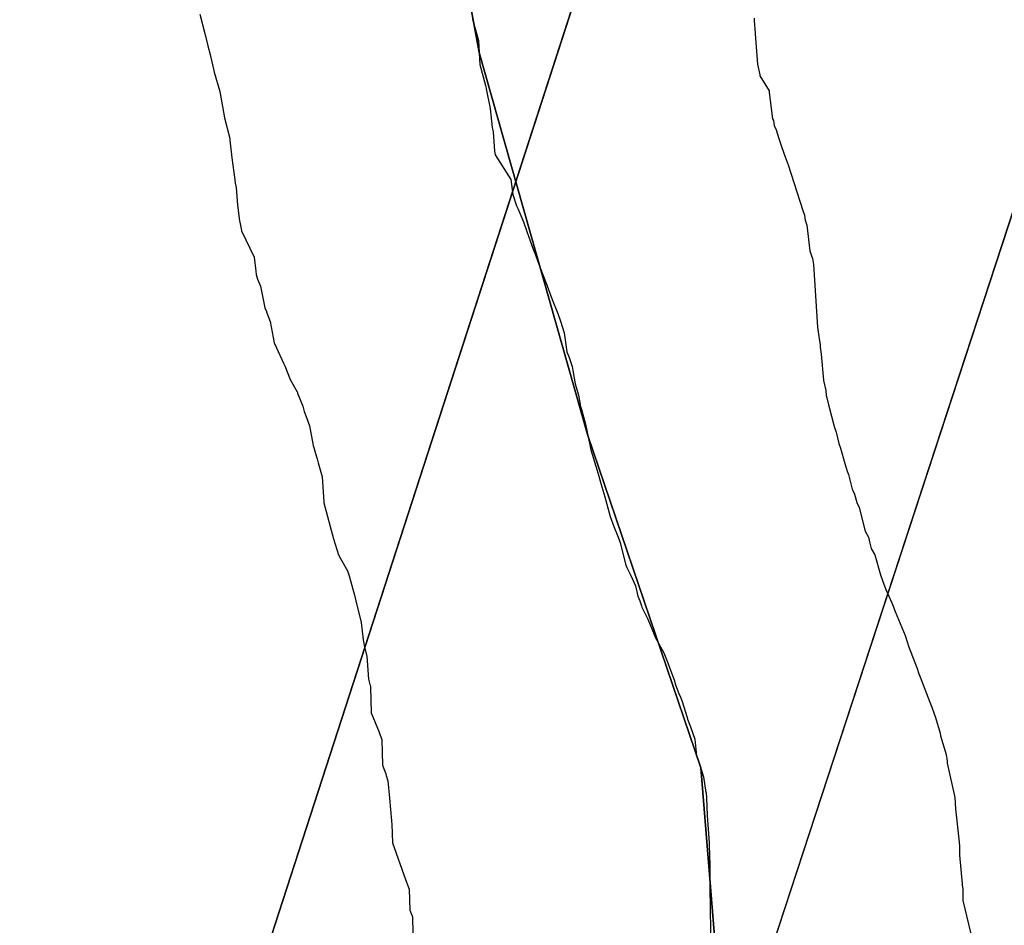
# Model space of a CAD drawing. Extents: x 158343 to 162498, y 431347 to 434500.
# Tile 104 of 248: x 159516 to 159538, y 433918 to 433937. Entities that reach past the tile are written whole.
import ezdxf

# ---------------------------------------------------------------- set-up
doc = ezdxf.new("R2010")
doc.units = 0
doc.header["$LTSCALE"] = 10
doc.header["$MEASUREMENT"] = 0
for name, color, linetype in [('000_arcering', 8, 'CONTINUOUS'), ('bestaand 010m', 8, 'CONTINUOUS'), ('bestaand 011m', 8, 'CONTINUOUS'), ('bestaand 012m', 8, 'CONTINUOUS'), ('def. con-hoogtelijn (index)', 8, 'CONTINUOUS'), ('nieuw011m', 8, 'CONTINUOUS'), ('nieuw012m', 8, 'CONTINUOUS')]:
    doc.layers.add(name, color=color, linetype=linetype)

# ---------------------------------------------------------------- blocks, each defined once
blk = doc.blocks.new('bestaande hoogtelijnen')
at = {"layer": 'def. con-hoogtelijn (index)'}
for p, q in [((-147.58, -128.873), (-147.47, -129.294)), ((-147.58, -128.873), (-147.47, -129.294)), ((-141.624, -128.976), (-141.491, -129.442)), ((-141.624, -128.976), (-141.491, -129.442)), ((-141.624, -128.976), (-141.491, -129.442)), ((-135.472, -128.958), (-135.468, -129.005)), ((-135.472, -128.958), (-135.468, -129.005)), ((-135.468, -129.005), (-135.447, -129.284)), ((-135.468, -129.005), (-135.447, -129.284)), ((-147.47, -129.294), (-147.399, -129.56)), ((-147.47, -129.294), (-147.399, -129.56)), ((-141.491, -129.442), (-141.49, -129.451)), ((-141.491, -129.442), (-141.49, -129.451)), ((-141.491, -129.442), (-141.49, -129.451)), ((-141.49, -129.451), (-141.458, -129.97)), ((-141.49, -129.451), (-141.458, -129.97)), ((-141.49, -129.451), (-141.458, -129.97)), ((-135.447, -129.284), (-135.444, -129.299)), ((-135.447, -129.284), (-135.444, -129.299)), ((-135.444, -129.299), (-135.395, -129.963)), ((-135.444, -129.299), (-135.395, -129.963)), ((-147.399, -129.56), (-147.351, -129.754)), ((-147.399, -129.56), (-147.351, -129.754)), ((-147.351, -129.754), (-147.263, -130.139)), ((-147.351, -129.754), (-147.263, -130.139)), ((-141.458, -129.97), (-141.334, -130.432)), ((-141.458, -129.97), (-141.334, -130.432)), ((-141.458, -129.97), (-141.334, -130.432)), ((-135.395, -129.963), (-135.346, -130.192)), ((-135.395, -129.963), (-135.346, -130.192)), ((-147.263, -130.139), (-147.142, -130.56)), ((-147.263, -130.139), (-147.142, -130.56)), ((-135.346, -130.192), (-135.343, -130.219)), ((-135.346, -130.192), (-135.343, -130.219)), ((-135.343, -130.219), (-135.145, -130.546)), ((-135.343, -130.219), (-135.145, -130.546)), ((-141.334, -130.432), (-141.333, -130.443)), ((-141.334, -130.432), (-141.333, -130.443)), ((-141.334, -130.432), (-141.333, -130.443)), ((-141.333, -130.443), (-141.329, -130.459)), ((-141.333, -130.443), (-141.329, -130.459)), ((-141.333, -130.443), (-141.329, -130.459)), ((-141.329, -130.459), (-141.324, -130.498)), ((-141.329, -130.459), (-141.324, -130.498)), ((-141.329, -130.459), (-141.324, -130.498)), ((-141.324, -130.498), (-141.237, -130.929)), ((-141.324, -130.498), (-141.237, -130.929)), ((-141.324, -130.498), (-141.237, -130.929)), ((-147.142, -130.56), (-147.04, -131.138)), ((-147.142, -130.56), (-147.04, -131.138)), ((-135.145, -130.546), (-135.14, -130.581)), ((-135.145, -130.546), (-135.14, -130.581)), ((-135.14, -130.581), (-135.068, -131.156)), ((-135.14, -130.581), (-135.068, -131.156)), ((-141.237, -130.929), (-141.195, -131.347)), ((-141.237, -130.929), (-141.195, -131.347)), ((-141.237, -130.929), (-141.195, -131.347)), ((-147.04, -131.138), (-146.927, -131.56)), ((-147.04, -131.138), (-146.927, -131.56)), ((-135.068, -131.156), (-135.05, -131.193)), ((-135.068, -131.156), (-135.05, -131.193)), ((-141.195, -131.347), (-141.17, -131.437)), ((-141.195, -131.347), (-141.17, -131.437)), ((-141.195, -131.347), (-141.17, -131.437)), ((-135.05, -131.193), (-135.032, -131.301)), ((-135.05, -131.193), (-135.032, -131.301)), ((-135.032, -131.301), (-134.991, -131.4)), ((-135.032, -131.301), (-134.991, -131.4)), ((-134.991, -131.4), (-134.928, -131.589)), ((-134.991, -131.4), (-134.928, -131.589)), ((-146.927, -131.56), (-146.922, -131.595)), ((-146.927, -131.56), (-146.922, -131.595)), ((-146.922, -131.595), (-146.919, -131.624)), ((-146.922, -131.595), (-146.919, -131.624)), ((-141.17, -131.437), (-141.17, -131.44)), ((-141.17, -131.437), (-141.17, -131.44)), ((-141.17, -131.437), (-141.17, -131.44)), ((-141.17, -131.44), (-141.169, -131.444)), ((-141.17, -131.44), (-141.169, -131.444)), ((-141.17, -131.44), (-141.169, -131.444)), ((-141.169, -131.444), (-141.138, -131.864)), ((-141.169, -131.444), (-141.138, -131.864)), ((-141.169, -131.444), (-141.138, -131.864)), ((-134.928, -131.589), (-134.891, -131.698)), ((-134.928, -131.589), (-134.891, -131.698)), ((-146.919, -131.624), (-146.88, -132.008)), ((-146.919, -131.624), (-146.88, -132.008)), ((-134.891, -131.698), (-134.803, -131.952)), ((-134.891, -131.698), (-134.803, -131.952)), ((-146.88, -132.008), (-146.814, -132.491)), ((-146.88, -132.008), (-146.814, -132.491)), ((-141.138, -131.864), (-141.128, -131.944)), ((-141.138, -131.864), (-141.128, -131.944)), ((-141.138, -131.864), (-141.128, -131.944)), ((-141.128, -131.944), (-140.782, -132.481)), ((-141.128, -131.944), (-140.782, -132.481)), ((-141.128, -131.944), (-140.782, -132.481)), ((-134.803, -131.952), (-134.769, -132.046)), ((-134.803, -131.952), (-134.769, -132.046)), ((-134.769, -132.046), (-134.728, -132.162)), ((-134.769, -132.046), (-134.728, -132.162)), ((-134.728, -132.162), (-134.409, -133.161)), ((-134.728, -132.162), (-134.409, -133.161)), ((-146.814, -132.491), (-146.814, -132.498)), ((-146.814, -132.491), (-146.814, -132.498)), ((-146.814, -132.498), (-146.803, -132.563)), ((-146.814, -132.498), (-146.803, -132.563)), ((-146.803, -132.563), (-146.784, -132.659)), ((-146.803, -132.563), (-146.784, -132.659)), ((-146.784, -132.659), (-146.755, -133.045)), ((-146.784, -132.659), (-146.755, -133.045)), ((-140.782, -132.481), (-140.744, -132.808)), ((-140.782, -132.481), (-140.744, -132.808)), ((-140.782, -132.481), (-140.744, -132.808)), ((-140.744, -132.808), (-140.661, -133.056)), ((-140.744, -132.808), (-140.661, -133.056)), ((-140.744, -132.808), (-140.661, -133.056)), ((-146.755, -133.045), (-146.708, -133.385)), ((-146.755, -133.045), (-146.708, -133.385)), ((-140.661, -133.056), (-140.626, -133.128)), ((-140.661, -133.056), (-140.626, -133.128)), ((-140.661, -133.056), (-140.626, -133.128)), ((-140.626, -133.128), (-140.588, -133.214)), ((-140.626, -133.128), (-140.588, -133.214)), ((-140.626, -133.128), (-140.588, -133.214)), ((-140.588, -133.214), (-140.508, -133.407)), ((-140.588, -133.214), (-140.508, -133.407)), ((-140.588, -133.214), (-140.508, -133.407)), ((-134.409, -133.161), (-134.373, -133.258)), ((-134.409, -133.161), (-134.373, -133.258)), ((-134.373, -133.258), (-134.356, -133.368)), ((-134.373, -133.258), (-134.356, -133.368)), ((-146.708, -133.385), (-146.705, -133.417)), ((-146.708, -133.385), (-146.705, -133.417)), ((-146.705, -133.417), (-146.673, -133.559)), ((-146.705, -133.417), (-146.673, -133.559)), ((-140.508, -133.407), (-140.438, -133.62)), ((-140.508, -133.407), (-140.438, -133.62)), ((-140.508, -133.407), (-140.438, -133.62)), ((-134.356, -133.368), (-134.316, -133.478)), ((-134.356, -133.368), (-134.316, -133.478)), ((-134.316, -133.478), (-134.256, -134.043)), ((-134.316, -133.478), (-134.256, -134.043)), ((-146.673, -133.559), (-146.667, -133.601)), ((-146.673, -133.559), (-146.667, -133.601)), ((-146.667, -133.601), (-146.392, -134.179)), ((-146.667, -133.601), (-146.392, -134.179)), ((-140.438, -133.62), (-140.359, -133.822)), ((-140.438, -133.62), (-140.359, -133.822)), ((-140.438, -133.62), (-140.359, -133.822)), ((-140.359, -133.822), (-140.294, -134.005)), ((-140.359, -133.822), (-140.294, -134.005)), ((-140.359, -133.822), (-140.294, -134.005)), ((-146.392, -134.179), (-146.356, -134.483)), ((-146.392, -134.179), (-146.356, -134.483)), ((-140.294, -134.005), (-140.243, -134.125)), ((-140.294, -134.005), (-140.243, -134.125)), ((-140.294, -134.005), (-140.243, -134.125)), ((-140.243, -134.125), (-140.163, -134.356)), ((-140.243, -134.125), (-140.163, -134.356)), ((-140.243, -134.125), (-140.163, -134.356)), ((-134.256, -134.043), (-134.224, -134.126)), ((-134.256, -134.043), (-134.224, -134.126)), ((-134.224, -134.126), (-134.193, -134.207)), ((-134.224, -134.126), (-134.193, -134.207)), ((-140.163, -134.356), (-140.043, -134.671)), ((-140.163, -134.356), (-140.043, -134.671)), ((-140.163, -134.356), (-140.043, -134.671)), ((-134.193, -134.207), (-134.183, -134.295)), ((-134.193, -134.207), (-134.183, -134.295)), ((-134.183, -134.295), (-134.174, -134.341)), ((-134.183, -134.295), (-134.174, -134.341)), ((-134.174, -134.341), (-134.088, -135.707)), ((-134.174, -134.341), (-134.088, -135.707)), ((-146.356, -134.483), (-146.343, -134.559)), ((-146.356, -134.483), (-146.343, -134.559)), ((-146.343, -134.559), (-146.317, -134.662)), ((-146.343, -134.559), (-146.317, -134.662)), ((-146.317, -134.662), (-146.253, -134.815)), ((-146.317, -134.662), (-146.253, -134.815)), ((-146.253, -134.815), (-146.157, -135.284)), ((-146.253, -134.815), (-146.157, -135.284)), ((-140.043, -134.671), (-139.971, -134.863)), ((-140.043, -134.671), (-139.971, -134.863)), ((-140.043, -134.671), (-139.971, -134.863)), ((-139.971, -134.863), (-139.967, -134.873)), ((-139.971, -134.863), (-139.967, -134.873)), ((-139.971, -134.863), (-139.967, -134.873)), ((-139.967, -134.873), (-139.962, -134.886)), ((-139.967, -134.873), (-139.962, -134.886)), ((-139.967, -134.873), (-139.962, -134.886)), ((-139.962, -134.886), (-139.883, -135.106)), ((-139.962, -134.886), (-139.883, -135.106)), ((-139.962, -134.886), (-139.883, -135.106)), ((-139.883, -135.106), (-139.761, -135.411)), ((-139.883, -135.106), (-139.761, -135.411)), ((-139.883, -135.106), (-139.761, -135.411)), ((-146.157, -135.284), (-146.121, -135.365)), ((-146.157, -135.284), (-146.121, -135.365)), ((-146.121, -135.365), (-146.12, -135.371)), ((-146.121, -135.365), (-146.12, -135.371)), ((-146.12, -135.371), (-146.119, -135.374)), ((-146.12, -135.371), (-146.119, -135.374)), ((-146.119, -135.374), (-146.115, -135.396)), ((-146.119, -135.374), (-146.115, -135.396)), ((-146.115, -135.396), (-146.042, -135.585)), ((-146.115, -135.396), (-146.042, -135.585)), ((-139.761, -135.411), (-139.696, -135.577)), ((-139.761, -135.411), (-139.696, -135.577)), ((-139.761, -135.411), (-139.696, -135.577)), ((-146.042, -135.585), (-145.953, -136.048)), ((-146.042, -135.585), (-145.953, -136.048)), ((-139.696, -135.577), (-139.618, -135.832)), ((-139.696, -135.577), (-139.618, -135.832)), ((-139.696, -135.577), (-139.618, -135.832)), ((-139.618, -135.832), (-139.559, -136.243)), ((-139.618, -135.832), (-139.559, -136.243)), ((-139.618, -135.832), (-139.559, -136.243)), ((-134.088, -135.707), (-134.059, -135.91)), ((-134.088, -135.707), (-134.059, -135.91)), ((-134.059, -135.91), (-134.051, -135.952)), ((-134.059, -135.91), (-134.051, -135.952)), ((-145.953, -136.048), (-145.905, -136.161)), ((-145.953, -136.048), (-145.905, -136.161)), ((-134.051, -135.952), (-134.028, -136.095)), ((-134.051, -135.952), (-134.028, -136.095)), ((-134.028, -136.095), (-134.025, -136.142)), ((-134.028, -136.095), (-134.025, -136.142)), ((-145.905, -136.161), (-145.748, -136.496)), ((-145.905, -136.161), (-145.748, -136.496)), ((-139.559, -136.243), (-139.511, -136.373)), ((-139.559, -136.243), (-139.511, -136.373)), ((-139.559, -136.243), (-139.511, -136.373)), ((-134.025, -136.142), (-134.018, -136.198)), ((-134.025, -136.142), (-134.018, -136.198)), ((-134.018, -136.198), (-134.004, -136.297)), ((-134.018, -136.198), (-134.004, -136.297)), ((-134.004, -136.297), (-133.955, -136.864)), ((-134.004, -136.297), (-133.955, -136.864)), ((-145.748, -136.496), (-145.719, -136.553)), ((-145.748, -136.496), (-145.719, -136.553)), ((-145.719, -136.553), (-145.605, -136.849)), ((-145.719, -136.553), (-145.605, -136.849)), ((-139.511, -136.373), (-139.444, -136.569)), ((-139.511, -136.373), (-139.444, -136.569)), ((-139.511, -136.373), (-139.444, -136.569)), ((-139.444, -136.569), (-139.428, -136.655)), ((-139.444, -136.569), (-139.428, -136.655)), ((-139.444, -136.569), (-139.428, -136.655)), ((-139.428, -136.655), (-139.382, -136.948)), ((-139.428, -136.655), (-139.382, -136.948)), ((-139.428, -136.655), (-139.382, -136.948)), ((-145.605, -136.849), (-145.45, -137.123)), ((-145.605, -136.849), (-145.45, -137.123)), ((-139.382, -136.948), (-139.36, -137.018)), ((-139.382, -136.948), (-139.36, -137.018)), ((-139.382, -136.948), (-139.36, -137.018)), ((-133.955, -136.864), (-133.953, -136.875)), ((-133.955, -136.864), (-133.953, -136.875)), ((-133.953, -136.875), (-133.907, -137.093)), ((-133.953, -136.875), (-133.907, -137.093)), ((-145.45, -137.123), (-145.446, -137.133)), ((-145.45, -137.123), (-145.446, -137.133)), ((-145.446, -137.133), (-145.441, -137.145)), ((-145.446, -137.133), (-145.441, -137.145)), ((-145.441, -137.145), (-145.324, -137.434)), ((-145.441, -137.145), (-145.324, -137.434)), ((-139.36, -137.018), (-139.303, -137.191)), ((-139.36, -137.018), (-139.303, -137.191)), ((-139.36, -137.018), (-139.303, -137.191)), ((-139.303, -137.191), (-139.273, -137.396)), ((-139.303, -137.191), (-139.273, -137.396)), ((-139.303, -137.191), (-139.273, -137.396)), ((-133.907, -137.093), (-133.895, -137.199)), ((-133.907, -137.093), (-133.895, -137.199)), ((-133.895, -137.199), (-133.884, -137.249)), ((-133.895, -137.199), (-133.884, -137.249)), ((-139.273, -137.396), (-139.27, -137.419)), ((-139.273, -137.396), (-139.27, -137.419)), ((-139.273, -137.396), (-139.27, -137.419)), ((-139.27, -137.419), (-139.243, -137.508)), ((-139.27, -137.419), (-139.243, -137.508)), ((-139.27, -137.419), (-139.243, -137.508)), ((-133.884, -137.249), (-133.845, -137.407)), ((-133.884, -137.249), (-133.845, -137.407)), ((-133.845, -137.407), (-133.822, -137.485)), ((-133.845, -137.407), (-133.822, -137.485)), ((-145.324, -137.434), (-145.295, -137.552)), ((-145.324, -137.434), (-145.295, -137.552)), ((-145.295, -137.552), (-145.249, -137.677)), ((-145.295, -137.552), (-145.249, -137.677)), ((-139.243, -137.508), (-139.153, -137.826)), ((-139.243, -137.508), (-139.153, -137.826)), ((-139.243, -137.508), (-139.153, -137.826)), ((-133.822, -137.485), (-133.735, -137.816)), ((-133.822, -137.485), (-133.735, -137.816)), ((-145.249, -137.677), (-145.185, -137.865)), ((-145.249, -137.677), (-145.185, -137.865)), ((-139.153, -137.826), (-139.059, -138.28)), ((-139.153, -137.826), (-139.059, -138.28)), ((-139.153, -137.826), (-139.059, -138.28)), ((-133.735, -137.816), (-133.711, -137.902)), ((-133.735, -137.816), (-133.711, -137.902)), ((-145.185, -137.865), (-145.102, -138.29)), ((-145.185, -137.865), (-145.102, -138.29)), ((-133.711, -137.902), (-133.681, -138.001)), ((-133.711, -137.902), (-133.681, -138.001)), ((-133.681, -138.001), (-133.622, -138.247)), ((-133.681, -138.001), (-133.622, -138.247)), ((-139.059, -138.28), (-139.036, -138.385)), ((-139.059, -138.28), (-139.036, -138.385)), ((-139.059, -138.28), (-139.036, -138.385)), ((-133.622, -138.247), (-133.584, -138.349)), ((-133.622, -138.247), (-133.584, -138.349)), ((-145.102, -138.29), (-145.08, -138.357)), ((-145.102, -138.29), (-145.08, -138.357)), ((-145.08, -138.357), (-145.073, -138.392)), ((-145.08, -138.357), (-145.073, -138.392)), ((-145.073, -138.392), (-145.018, -138.559)), ((-145.073, -138.392), (-145.018, -138.559)), ((-139.036, -138.385), (-138.927, -138.74)), ((-139.036, -138.385), (-138.927, -138.74)), ((-139.036, -138.385), (-138.927, -138.74)), ((-133.584, -138.349), (-133.491, -138.688)), ((-133.584, -138.349), (-133.491, -138.688)), ((-145.018, -138.559), (-145.015, -138.583)), ((-145.018, -138.559), (-145.015, -138.583)), ((-145.015, -138.583), (-144.989, -138.669)), ((-145.015, -138.583), (-144.989, -138.669)), ((-144.989, -138.669), (-144.902, -138.976)), ((-144.989, -138.669), (-144.902, -138.976)), ((-133.491, -138.688), (-133.456, -138.776)), ((-133.491, -138.688), (-133.456, -138.776)), ((-138.927, -138.74), (-138.878, -138.907)), ((-138.927, -138.74), (-138.878, -138.907)), ((-138.927, -138.74), (-138.878, -138.907)), ((-138.878, -138.907), (-138.827, -139.09)), ((-138.878, -138.907), (-138.827, -139.09)), ((-138.878, -138.907), (-138.827, -139.09)), ((-133.456, -138.776), (-133.437, -138.854)), ((-133.456, -138.776), (-133.437, -138.854)), ((-133.437, -138.854), (-133.41, -138.925)), ((-133.437, -138.854), (-133.41, -138.925)), ((-133.41, -138.925), (-133.325, -139.244)), ((-133.41, -138.925), (-133.325, -139.244)), ((-144.902, -138.976), (-144.869, -139.521)), ((-144.902, -138.976), (-144.869, -139.521)), ((-138.827, -139.09), (-138.795, -139.198)), ((-138.827, -139.09), (-138.795, -139.198)), ((-138.827, -139.09), (-138.795, -139.198)), ((-138.795, -139.198), (-138.731, -139.411)), ((-138.795, -139.198), (-138.731, -139.411)), ((-138.795, -139.198), (-138.731, -139.411)), ((-133.325, -139.244), (-133.311, -139.277)), ((-133.325, -139.244), (-133.311, -139.277)), ((-133.311, -139.277), (-133.275, -139.351)), ((-133.311, -139.277), (-133.275, -139.351)), ((-133.275, -139.351), (-133.224, -139.536)), ((-133.275, -139.351), (-133.224, -139.536)), ((-144.869, -139.521), (-144.865, -139.542)), ((-144.869, -139.521), (-144.865, -139.542)), ((-144.865, -139.542), (-144.654, -140.33)), ((-144.865, -139.542), (-144.654, -140.33)), ((-138.731, -139.411), (-138.613, -139.841)), ((-138.731, -139.411), (-138.613, -139.841)), ((-138.731, -139.411), (-138.613, -139.841)), ((-133.224, -139.536), (-133.176, -139.644)), ((-133.224, -139.536), (-133.176, -139.644)), ((-133.176, -139.644), (-133.055, -140.135)), ((-133.176, -139.644), (-133.055, -140.135)), ((-138.613, -139.841), (-138.531, -140.063)), ((-138.613, -139.841), (-138.531, -140.063)), ((-138.613, -139.841), (-138.531, -140.063)), ((-138.531, -140.063), (-138.455, -140.254)), ((-138.531, -140.063), (-138.455, -140.254)), ((-138.531, -140.063), (-138.455, -140.254)), ((-133.055, -140.135), (-133.034, -140.178)), ((-133.055, -140.135), (-133.034, -140.178)), ((-133.034, -140.178), (-132.974, -140.296)), ((-133.034, -140.178), (-132.974, -140.296)), ((-144.654, -140.33), (-144.547, -140.677)), ((-144.654, -140.33), (-144.547, -140.677)), ((-138.455, -140.254), (-138.396, -140.408)), ((-138.455, -140.254), (-138.396, -140.408)), ((-138.455, -140.254), (-138.396, -140.408)), ((-138.396, -140.408), (-138.278, -140.887)), ((-138.396, -140.408), (-138.278, -140.887)), ((-138.396, -140.408), (-138.278, -140.887)), ((-132.974, -140.296), (-132.958, -140.36)), ((-132.974, -140.296), (-132.958, -140.36)), ((-132.958, -140.36), (-132.947, -140.396)), ((-132.958, -140.36), (-132.947, -140.396)), ((-132.947, -140.396), (-132.911, -140.54)), ((-132.947, -140.396), (-132.911, -140.54)), ((-132.911, -140.54), (-132.904, -140.555)), ((-132.911, -140.54), (-132.904, -140.555)), ((-132.904, -140.555), (-132.835, -140.678)), ((-132.904, -140.555), (-132.835, -140.678)), ((-144.547, -140.677), (-144.503, -140.761)), ((-144.547, -140.677), (-144.503, -140.761)), ((-144.503, -140.761), (-144.349, -141.03)), ((-144.503, -140.761), (-144.349, -141.03)), ((-132.835, -140.678), (-132.708, -141.113)), ((-132.835, -140.678), (-132.708, -141.113)), ((-144.349, -141.03), (-144.318, -141.135)), ((-144.349, -141.03), (-144.318, -141.135)), ((-138.278, -140.887), (-138.247, -140.959)), ((-138.278, -140.887), (-138.247, -140.959)), ((-138.278, -140.887), (-138.247, -140.959)), ((-138.247, -140.959), (-138.168, -141.12)), ((-138.247, -140.959), (-138.168, -141.12)), ((-138.247, -140.959), (-138.168, -141.12)), ((-144.318, -141.135), (-144.201, -141.558)), ((-144.318, -141.135), (-144.201, -141.558)), ((-138.168, -141.12), (-138.063, -141.36)), ((-138.168, -141.12), (-138.063, -141.36)), ((-138.168, -141.12), (-138.063, -141.36)), ((-132.708, -141.113), (-132.669, -141.239)), ((-132.708, -141.113), (-132.669, -141.239)), ((-132.669, -141.239), (-132.595, -141.434)), ((-132.669, -141.239), (-132.595, -141.434)), ((-138.063, -141.36), (-138.009, -141.586)), ((-138.063, -141.36), (-138.009, -141.586)), ((-138.063, -141.36), (-138.009, -141.586)), ((-132.595, -141.434), (-132.465, -141.731)), ((-132.595, -141.434), (-132.465, -141.731)), ((-144.201, -141.558), (-144.173, -141.685)), ((-144.201, -141.558), (-144.173, -141.685)), ((-144.173, -141.685), (-144.055, -142.161)), ((-144.173, -141.685), (-144.055, -142.161)), ((-138.009, -141.586), (-137.963, -141.682)), ((-138.009, -141.586), (-137.963, -141.682)), ((-138.009, -141.586), (-137.963, -141.682)), ((-137.963, -141.682), (-137.932, -141.795)), ((-137.963, -141.682), (-137.932, -141.795)), ((-137.963, -141.682), (-137.932, -141.795)), ((-137.932, -141.795), (-137.923, -141.826)), ((-137.932, -141.795), (-137.923, -141.826)), ((-137.932, -141.795), (-137.923, -141.826)), ((-137.923, -141.826), (-137.789, -142.088)), ((-137.923, -141.826), (-137.789, -142.088)), ((-137.923, -141.826), (-137.789, -142.088)), ((-132.465, -141.731), (-132.417, -141.834)), ((-132.465, -141.731), (-132.417, -141.834)), ((-132.417, -141.834), (-132.403, -141.881)), ((-132.417, -141.834), (-132.403, -141.881)), ((-132.403, -141.881), (-132.39, -141.917)), ((-132.403, -141.881), (-132.39, -141.917)), ((-132.39, -141.917), (-132.173, -142.445)), ((-132.39, -141.917), (-132.173, -142.445)), ((-137.789, -142.088), (-137.614, -142.508)), ((-137.789, -142.088), (-137.614, -142.508)), ((-137.789, -142.088), (-137.614, -142.508)), ((-144.055, -142.161), (-144.006, -142.533)), ((-144.055, -142.161), (-144.006, -142.533)), ((-144.006, -142.533), (-143.992, -142.611)), ((-144.006, -142.533), (-143.992, -142.611)), ((-137.614, -142.508), (-137.598, -142.541)), ((-137.614, -142.508), (-137.598, -142.541)), ((-137.614, -142.508), (-137.598, -142.541)), ((-137.598, -142.541), (-137.442, -142.818)), ((-137.598, -142.541), (-137.442, -142.818)), ((-137.598, -142.541), (-137.442, -142.818)), ((-132.173, -142.445), (-132.122, -142.603)), ((-132.173, -142.445), (-132.122, -142.603)), ((-143.992, -142.611), (-143.985, -142.668)), ((-143.992, -142.611), (-143.985, -142.668)), ((-143.985, -142.668), (-143.932, -142.894)), ((-143.985, -142.668), (-143.932, -142.894)), ((-132.122, -142.603), (-132.095, -142.672)), ((-132.122, -142.603), (-132.095, -142.672)), ((-132.095, -142.672), (-131.912, -143.161)), ((-132.095, -142.672), (-131.912, -143.161)), ((-143.932, -142.894), (-143.893, -143.396)), ((-143.932, -142.894), (-143.893, -143.396)), ((-137.442, -142.818), (-137.387, -142.968)), ((-137.442, -142.818), (-137.387, -142.968)), ((-137.442, -142.818), (-137.387, -142.968)), ((-137.387, -142.968), (-137.217, -143.409)), ((-137.387, -142.968), (-137.217, -143.409)), ((-137.387, -142.968), (-137.217, -143.409)), ((-131.912, -143.161), (-131.869, -143.279)), ((-131.912, -143.161), (-131.869, -143.279)), ((-143.893, -143.396), (-143.862, -143.509)), ((-143.893, -143.396), (-143.862, -143.509)), ((-137.217, -143.409), (-137.184, -143.516)), ((-137.217, -143.409), (-137.184, -143.516)), ((-137.217, -143.409), (-137.184, -143.516)), ((-131.869, -143.279), (-131.848, -143.332)), ((-131.869, -143.279), (-131.848, -143.332)), ((-131.848, -143.332), (-131.84, -143.353)), ((-131.848, -143.332), (-131.84, -143.353)), ((-131.84, -143.353), (-131.822, -143.4)), ((-131.84, -143.353), (-131.822, -143.4)), ((-131.822, -143.4), (-131.812, -143.424)), ((-131.822, -143.4), (-131.812, -143.424)), ((-131.812, -143.424), (-131.631, -143.897)), ((-131.812, -143.424), (-131.631, -143.897)), ((-143.862, -143.509), (-143.86, -143.527)), ((-143.862, -143.509), (-143.86, -143.527)), ((-143.86, -143.527), (-143.851, -143.558)), ((-143.86, -143.527), (-143.851, -143.558)), ((-143.851, -143.558), (-143.85, -143.573)), ((-143.851, -143.558), (-143.85, -143.573)), ((-143.85, -143.573), (-143.837, -144.132)), ((-143.85, -143.573), (-143.837, -144.132)), ((-137.184, -143.516), (-137.111, -143.706)), ((-137.184, -143.516), (-137.111, -143.706)), ((-137.184, -143.516), (-137.111, -143.706)), ((-137.111, -143.706), (-137.08, -143.79)), ((-137.111, -143.706), (-137.08, -143.79)), ((-137.111, -143.706), (-137.08, -143.79)), ((-137.08, -143.79), (-137.052, -143.865)), ((-137.08, -143.79), (-137.052, -143.865)), ((-137.08, -143.79), (-137.052, -143.865)), ((-137.052, -143.865), (-136.933, -144.23)), ((-137.052, -143.865), (-136.933, -144.23)), ((-137.052, -143.865), (-136.933, -144.23)), ((-131.631, -143.897), (-131.588, -144.005)), ((-131.631, -143.897), (-131.588, -144.005)), ((-131.588, -144.005), (-131.507, -144.233)), ((-131.588, -144.005), (-131.507, -144.233)), ((-143.837, -144.132), (-143.66, -144.556)), ((-143.837, -144.132), (-143.66, -144.556)), ((-136.933, -144.23), (-136.927, -144.271)), ((-136.933, -144.23), (-136.927, -144.271)), ((-136.933, -144.23), (-136.927, -144.271)), ((-136.927, -144.271), (-136.863, -144.433)), ((-136.927, -144.271), (-136.863, -144.433)), ((-136.927, -144.271), (-136.863, -144.433)), ((-131.507, -144.233), (-131.406, -144.572)), ((-131.507, -144.233), (-131.406, -144.572)), ((-136.863, -144.433), (-136.762, -144.709)), ((-136.863, -144.433), (-136.762, -144.709)), ((-136.863, -144.433), (-136.762, -144.709)), ((-143.66, -144.556), (-143.66, -144.56)), ((-143.66, -144.556), (-143.66, -144.56)), ((-143.66, -144.56), (-143.604, -144.712)), ((-143.66, -144.56), (-143.604, -144.712)), ((-143.604, -144.712), (-143.587, -145.271)), ((-143.604, -144.712), (-143.587, -145.271)), ((-136.762, -144.709), (-136.726, -145.072)), ((-136.762, -144.709), (-136.726, -145.072)), ((-136.762, -144.709), (-136.726, -145.072)), ((-131.406, -144.572), (-131.397, -144.633)), ((-131.406, -144.572), (-131.397, -144.633)), ((-131.397, -144.633), (-131.278, -145.042)), ((-131.397, -144.633), (-131.278, -145.042)), ((-136.726, -145.072), (-136.725, -145.077)), ((-136.726, -145.072), (-136.725, -145.077)), ((-136.726, -145.072), (-136.725, -145.077)), ((-136.725, -145.077), (-136.7, -145.134)), ((-136.725, -145.077), (-136.7, -145.134)), ((-136.725, -145.077), (-136.7, -145.134)), ((-136.7, -145.134), (-136.573, -145.531)), ((-136.7, -145.134), (-136.573, -145.531)), ((-136.7, -145.134), (-136.573, -145.531)), ((-131.278, -145.042), (-131.257, -145.187)), ((-131.278, -145.042), (-131.257, -145.187)), ((-143.587, -145.271), (-143.511, -145.465)), ((-143.587, -145.271), (-143.511, -145.465)), ((-131.257, -145.187), (-131.252, -145.231)), ((-131.257, -145.187), (-131.252, -145.231)), ((-131.252, -145.231), (-131.086, -145.981)), ((-131.252, -145.231), (-131.086, -145.981)), ((-143.511, -145.465), (-143.508, -145.499)), ((-143.511, -145.465), (-143.508, -145.499)), ((-143.508, -145.499), (-143.473, -145.619)), ((-143.508, -145.499), (-143.473, -145.619)), ((-136.573, -145.531), (-136.522, -145.874)), ((-136.573, -145.531), (-136.522, -145.874)), ((-136.573, -145.531), (-136.522, -145.874)), ((-143.473, -145.619), (-143.435, -145.995)), ((-143.473, -145.619), (-143.435, -145.995)), ((-143.435, -145.995), (-143.393, -146.492)), ((-143.435, -145.995), (-143.393, -146.492)), ((-136.522, -145.874), (-136.521, -145.878)), ((-136.522, -145.874), (-136.521, -145.878)), ((-136.522, -145.874), (-136.521, -145.878)), ((-136.521, -145.878), (-136.508, -145.985)), ((-136.521, -145.878), (-136.508, -145.985)), ((-136.521, -145.878), (-136.508, -145.985)), ((-136.508, -145.985), (-136.496, -146.376)), ((-136.508, -145.985), (-136.496, -146.376)), ((-136.508, -145.985), (-136.496, -146.376)), ((-131.086, -145.981), (-131.068, -146.231)), ((-131.086, -145.981), (-131.068, -146.231)), ((-131.068, -146.231), (-130.99, -146.958)), ((-131.068, -146.231), (-130.99, -146.958)), ((-136.496, -146.376), (-136.453, -146.973)), ((-136.496, -146.376), (-136.453, -146.973)), ((-136.496, -146.376), (-136.453, -146.973)), ((-143.393, -146.492), (-143.392, -146.501)), ((-143.393, -146.492), (-143.392, -146.501)), ((-143.392, -146.501), (-143.384, -146.562)), ((-143.392, -146.501), (-143.384, -146.562)), ((-143.384, -146.562), (-143.371, -146.973)), ((-143.384, -146.562), (-143.371, -146.973)), ((-143.371, -146.973), (-143.087, -147.772)), ((-143.371, -146.973), (-143.087, -147.772)), ((-136.453, -146.973), (-136.453, -147.024)), ((-136.453, -146.973), (-136.453, -147.024)), ((-136.453, -146.973), (-136.453, -147.024)), ((-136.453, -147.024), (-136.434, -147.462)), ((-136.453, -147.024), (-136.434, -147.462)), ((-136.453, -147.024), (-136.434, -147.462)), ((-130.99, -146.958), (-130.99, -146.98)), ((-130.99, -146.958), (-130.99, -146.98)), ((-130.99, -146.98), (-130.983, -147.032)), ((-130.99, -146.98), (-130.983, -147.032)), ((-130.983, -147.032), (-130.986, -147.237)), ((-130.983, -147.032), (-130.986, -147.237)), ((-130.986, -147.237), (-130.926, -147.867)), ((-130.986, -147.237), (-130.926, -147.867)), ((-136.434, -147.462), (-136.44, -147.951)), ((-136.434, -147.462), (-136.44, -147.951)), ((-136.434, -147.462), (-136.44, -147.951)), ((-143.087, -147.772), (-143.008, -147.981)), ((-143.087, -147.772), (-143.008, -147.981)), ((-136.44, -147.951), (-136.44, -148.008)), ((-136.44, -147.951), (-136.44, -148.008)), ((-136.44, -147.951), (-136.44, -148.008)), ((-130.926, -147.867), (-130.926, -147.891)), ((-130.926, -147.867), (-130.926, -147.891)), ((-130.926, -147.891), (-130.914, -147.981)), ((-130.926, -147.891), (-130.914, -147.981)), ((-143.008, -147.981), (-142.987, -148.441)), ((-143.008, -147.981), (-142.987, -148.441)), ((-136.44, -148.008), (-136.43, -148.348)), ((-136.44, -148.008), (-136.43, -148.348)), ((-136.44, -148.008), (-136.43, -148.348)), ((-130.914, -147.981), (-130.909, -148.231)), ((-130.914, -147.981), (-130.909, -148.231)), ((-136.43, -148.348), (-136.42, -148.945)), ((-136.43, -148.348), (-136.42, -148.945)), ((-136.43, -148.348), (-136.42, -148.945)), ((-130.909, -148.231), (-130.638, -149.358)), ((-130.909, -148.231), (-130.638, -149.358)), ((-142.987, -148.441), (-142.934, -148.585)), ((-142.987, -148.441), (-142.934, -148.585)), ((-142.934, -148.585), (-142.924, -148.943)), ((-142.934, -148.585), (-142.924, -148.943))]:
    blk.add_line(p, q, dxfattribs=at)

msp = doc.modelspace()

# ---------------------------------------------------------------- linework, layer by layer
at = {"layer": 'bestaand 010m'}
msp.add_lwpolyline([(159480.199, 433833.064), (159489.478, 433834.27), (159496.852, 433839.85), (159503.717, 433844.574), (159510.89, 433850.85), (159517.92, 433857.003), (159521.702, 433862.132), (159525.845, 433872.496), (159527.469, 433878.38), (159530.144, 433891.142), (159531.484, 433903.186), (159531.777, 433913.66), (159531.168, 433921.099), (159528.698, 433928.379), (159526.33, 433936.722), (159524.399, 433947.203), (159523.704, 433958.01), (159523.528, 433969.721), (159523.731, 433976.55), (159506.906, 433919.121, -0.499213), (159475.207, 433905.265)], format="xyb", dxfattribs=at)
msp.add_lwpolyline([(159523.731, 433976.55), (159523.528, 433969.721), (159523.704, 433958.01), (159524.399, 433947.203), (159526.33, 433936.722), (159528.698, 433928.379), (159531.168, 433921.099), (159531.777, 433913.66), (159531.484, 433903.186), (159530.144, 433891.142), (159527.469, 433878.38), (159525.845, 433872.496), (159521.702, 433862.132), (159517.92, 433857.003), (159510.89, 433850.85), (159503.717, 433844.574), (159496.852, 433839.85), (159489.478, 433834.27), (159480.199, 433833.064)], dxfattribs=at)
at = {"layer": 'bestaand 011m'}
msp.add_lwpolyline([(159484.295, 433814.62), (159490.067, 433817.871), (159494.455, 433821.564), (159499.56, 433826.668), (159504.603, 433832.746), (159510.32, 433839.314), (159515.854, 433846.287), (159521.06, 433850.948), (159525.585, 433855.982), (159536.208, 433866.049), (159542.187, 433890.34), (159543.154, 433918.392), (159539.041, 433936.464), (159539.861, 433967.533), (159544.004, 433985.972), (159516.46, 433901.001, -0.319876), (159484.918, 433889.11)], format="xyb", dxfattribs=at)
at = {"layer": 'bestaand 012m'}
msp.add_lwpolyline([(159688.595, 433904.023, -0.268753), (159684.715, 433917.918), (159691.245, 433951.64), (159696.894, 433973.527), (159701.84, 433981.785), (159703.917, 433987.32, -0.105712), (159694.48, 433984.494), (159685.944, 433984.494), (159674.05, 433986.019), (159665.038, 433986.395, 0.179647), (159651.388, 433977.535), (159636.182, 433960.226), (159607.092, 433933.511), (159590.95, 433924.545, -0.147715), (159567.617, 433924.043), (159559.358, 433929.258), (159554.144, 433937.517), (159552.484, 433956.834), (159553.96, 433975.41), (159556.16, 433988.792), (159524.067, 433890.726, -0.40747)], format="xyb", dxfattribs=at)
at = {"layer": 'nieuw011m', "flags": 128}
msp.add_lwpolyline([(159134.23, 433668.365), (159261.859, 433754.526, 0.31524), (159287.313, 433811.329), (159285.565, 433845.246, -0.53816), (159300.348, 433856.136), (159362.083, 433833.424, 0.420483), (159417.593, 433859.799), (159431.519, 433895.264, -0.408319), (159448.126, 433902.707), (159484.918, 433889.11, 0.319876), (159516.46, 433901.001), (159545.515, 433990.632)], format="xyb", dxfattribs=at)
at = {"layer": 'nieuw012m', "flags": 128}
msp.add_lwpolyline([(159558.756, 433996.723), (159524.067, 433890.726, -0.40747), (159487.618, 433877.272), (159452.634, 433890.202, 0.420917), (159438.418, 433883.46), (159428.941, 433855.897, -0.420483), (159357.94, 433822.162), (159313.297, 433838.586, 0.521667), (159301.189, 433830.14), (159301.189, 433799.584, -0.226007), (159285.686, 433761.41), (159138.976, 433668.474, 0.121024)], format="xyb", dxfattribs=at)

# ---------------------------------------------------------------- block references
at = {"layer": '000_arcering'}
msp.add_blockref('bestaande hoogtelijnen', (159667.804, 434066.432), dxfattribs=at)

doc.saveas('drawing.dxf')
